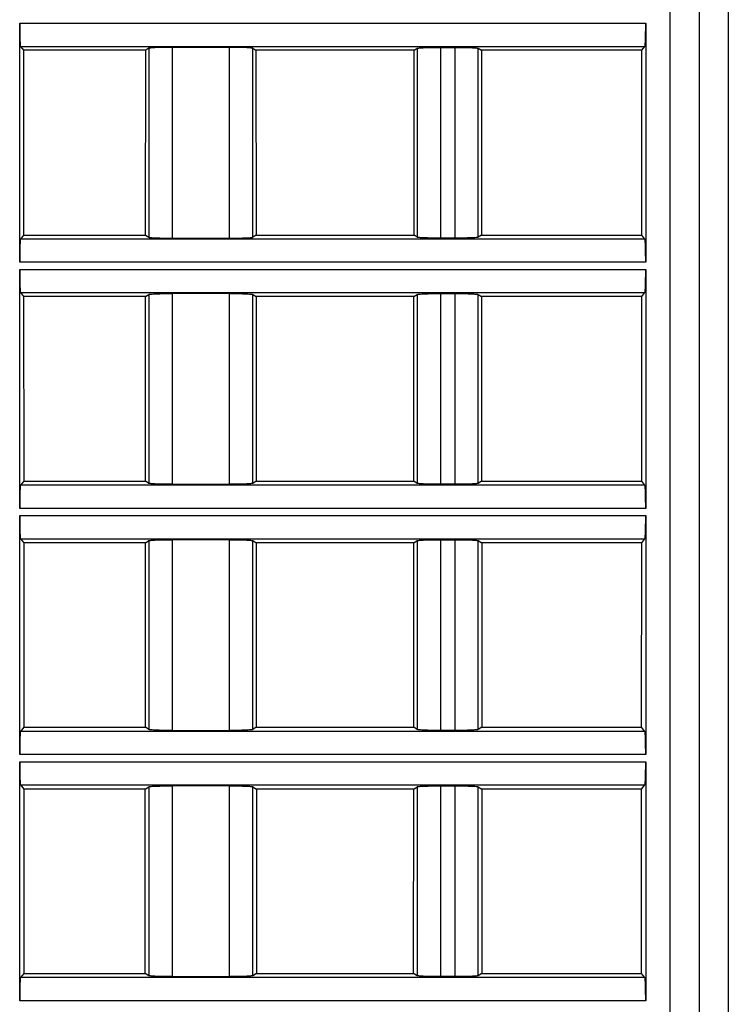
# Model space of a CAD drawing. Header units: millimetres. Extents: x 0 to 841, y 0 to 594.
# Tile 221 of 237: x 635 to 660, y 479 to 513. Entities that reach past the tile are written whole.
import ezdxf

# ---------------------------------------------------------------- set-up
doc = ezdxf.new("R2010")
doc.units = ezdxf.units.MM
doc.header["$LTSCALE"] = 46.255
doc.layers.get('0').update_dxf_attribs({"linetype": 'CONTINUOUS'})

msp = doc.modelspace()

# ---------------------------------------------------------------- linework, layer by layer
at = {"color": 9, "linetype": 'CONTINUOUS'}
for p, q in [((657.50941, 453.39595), (657.50941, 530.89595)), ((659.50941, 530.89595), (659.50941, 453.39595)), ((635.05925, 513.27094), (656.65957, 513.27094)), ((635.08597, 512.4717), (656.63285, 512.4717)), ((639.51817, 512.40712), (639.51817, 505.88479)), ((640.31622, 512.43961), (640.31622, 505.85229)), ((642.30261, 505.85229), (642.30261, 512.43961)), ((643.10066, 505.88479), (643.10066, 512.40712)), ((648.77817, 512.40712), (648.77817, 505.88479)), ((649.57622, 512.43961), (649.57622, 505.85229)), ((650.08261, 505.85229), (650.08261, 512.43961)), ((650.88066, 505.88479), (650.88066, 512.40712)), ((656.63285, 505.82021), (635.08597, 505.82021)), ((656.65957, 505.02097), (635.05925, 505.02097)), ((635.05925, 504.77094), (656.65957, 504.77094)), ((635.08597, 503.9717), (656.63285, 503.9717)), ((639.51817, 503.90712), (639.51817, 497.38479)), ((640.31622, 503.93961), (640.31622, 497.35229)), ((642.30261, 497.35229), (642.30261, 503.93961)), ((643.10066, 497.38479), (643.10066, 503.90712)), ((648.77817, 503.90712), (648.77817, 497.38479)), ((649.57622, 503.93961), (649.57622, 497.35229)), ((650.08261, 497.35229), (650.08261, 503.93961)), ((650.88066, 497.38479), (650.88066, 503.90712)), ((656.63285, 497.32021), (635.08597, 497.32021)), ((656.65957, 496.52097), (635.05925, 496.52097)), ((635.05925, 496.27094), (656.65957, 496.27094)), ((635.08597, 495.4717), (656.63285, 495.4717)), ((639.51817, 495.40712), (639.51817, 488.88479)), ((640.31622, 495.43961), (640.31622, 488.85229)), ((642.30261, 488.85229), (642.30261, 495.43961)), ((643.10066, 488.88479), (643.10066, 495.40712)), ((648.77817, 495.40712), (648.77817, 488.88479)), ((649.57622, 495.43961), (649.57622, 488.85229)), ((650.08261, 488.85229), (650.08261, 495.43961)), ((650.88066, 488.88479), (650.88066, 495.40712)), ((656.63285, 488.82021), (635.08597, 488.82021)), ((656.65957, 488.02097), (635.05925, 488.02097)), ((635.05925, 487.77094), (656.65957, 487.77094)), ((635.08597, 486.9717), (656.63285, 486.9717)), ((639.51817, 486.90712), (639.51817, 480.38479)), ((640.31622, 486.93961), (640.31622, 480.35229)), ((642.30261, 480.35229), (642.30261, 486.93961)), ((643.10066, 480.38479), (643.10066, 486.90712)), ((648.77817, 486.90712), (648.77817, 480.38479)), ((649.57622, 486.93961), (649.57622, 480.35229)), ((650.08261, 480.35229), (650.08261, 486.93961)), ((650.88066, 480.38479), (650.88066, 486.90712)), ((656.63285, 480.32021), (635.08597, 480.32021)), ((656.65957, 479.52097), (635.05925, 479.52097))]:
    msp.add_line(p, q, dxfattribs=at)
at = {"color": 7, "linetype": 'CONTINUOUS'}
for p, q in [((658.50941, 530.89595), (658.50941, 454.39595)), ((635.05925, 505.02097), (635.05925, 513.27094)), ((656.65957, 513.27094), (656.65957, 505.02097)), ((635.08597, 512.4717), (635.19198, 512.33916)), ((639.51817, 512.40712), (639.40931, 512.33916)), ((642.30261, 512.43961), (640.31622, 512.43961)), ((643.10066, 512.40712), (643.20951, 512.33916)), ((648.66931, 512.33916), (648.77817, 512.40712)), ((649.57622, 512.43961), (650.08261, 512.43961)), ((650.88066, 512.40712), (650.98951, 512.33916)), ((656.52684, 512.33916), (656.63285, 512.4717)), ((639.40931, 512.33916), (635.19198, 512.33916)), ((635.19198, 512.33916), (635.19393, 505.95518)), ((639.40542, 505.95518), (639.40931, 512.33916)), ((648.66931, 512.33916), (643.20951, 512.33916)), ((643.20951, 512.33916), (643.21341, 505.95518)), ((648.66542, 505.95518), (648.66931, 512.33916)), ((656.52684, 512.33916), (650.98951, 512.33916)), ((650.98951, 512.33916), (650.99341, 505.95518)), ((656.5249, 505.95518), (656.52684, 512.33916)), ((635.19393, 505.95518), (635.08597, 505.82021)), ((635.19393, 505.95518), (639.40542, 505.95518)), ((639.40542, 505.95518), (639.51817, 505.88479)), ((643.21341, 505.95518), (643.10066, 505.88479)), ((643.21341, 505.95518), (648.66542, 505.95518)), ((648.77817, 505.88479), (648.66542, 505.95518)), ((650.99341, 505.95518), (650.88066, 505.88479)), ((650.99341, 505.95518), (656.5249, 505.95518)), ((656.63285, 505.82021), (656.5249, 505.95518)), ((640.31622, 505.85229), (642.30261, 505.85229)), ((650.08261, 505.85229), (649.57622, 505.85229)), ((635.05925, 496.52097), (635.05925, 504.77094)), ((656.65957, 504.77094), (656.65957, 496.52097)), ((635.08597, 503.9717), (635.19457, 503.83592)), ((639.40413, 503.83592), (639.51817, 503.90712)), ((642.3026, 503.93961), (640.31619, 503.93961)), ((643.10066, 503.90712), (643.2147, 503.83592)), ((648.66413, 503.83592), (648.77817, 503.90712)), ((649.57622, 503.93961), (650.08261, 503.93961)), ((650.88066, 503.90712), (650.9947, 503.83592)), ((656.52425, 503.83592), (656.63285, 503.9717)), ((639.40413, 503.83592), (635.19457, 503.83592)), ((635.19457, 503.83592), (635.19652, 497.45842)), ((639.40023, 497.45842), (639.40413, 503.83592)), ((648.66413, 503.83592), (643.2147, 503.83592)), ((643.2147, 503.83592), (643.21859, 497.45842)), ((648.66023, 497.45842), (648.66413, 503.83592)), ((656.52425, 503.83592), (650.9947, 503.83592)), ((650.9947, 503.83592), (650.99859, 497.45842)), ((656.52231, 497.45842), (656.52425, 503.83592)), ((635.19652, 497.45842), (635.08597, 497.32021)), ((635.19652, 497.45842), (639.40023, 497.45842)), ((639.51817, 497.38479), (639.40023, 497.45842)), ((643.21859, 497.45842), (643.10066, 497.38479)), ((643.21859, 497.45842), (648.66023, 497.45842)), ((648.77817, 497.38479), (648.66023, 497.45842)), ((650.99859, 497.45842), (650.88066, 497.38479)), ((650.99859, 497.45842), (656.52231, 497.45842)), ((656.63285, 497.32021), (656.52231, 497.45842)), ((640.31623, 497.35229), (642.30263, 497.35229)), ((650.08261, 497.35229), (649.57622, 497.35229)), ((635.05925, 488.02097), (635.05925, 496.27094)), ((656.65957, 496.27094), (656.65957, 488.02097)), ((635.08597, 495.4717), (635.19717, 495.33268)), ((639.39894, 495.33268), (639.51817, 495.40712)), ((642.3026, 495.43961), (640.31619, 495.43961)), ((643.10066, 495.40712), (643.21989, 495.33268)), ((648.65894, 495.33268), (648.77817, 495.40712)), ((649.57622, 495.43961), (650.08261, 495.43961)), ((650.88066, 495.40712), (650.99989, 495.33268)), ((656.52166, 495.33268), (656.63285, 495.4717)), ((639.39894, 495.33268), (635.19717, 495.33268)), ((635.19717, 495.33268), (635.19911, 488.96166)), ((639.39505, 488.96166), (639.39894, 495.33268)), ((648.65894, 495.33268), (643.21989, 495.33268)), ((643.21989, 495.33268), (643.22378, 488.96166)), ((648.65505, 488.96166), (648.65894, 495.33268)), ((656.52166, 495.33268), (650.99989, 495.33268)), ((650.99989, 495.33268), (651.00378, 488.96166)), ((656.51972, 488.96166), (656.52166, 495.33268)), ((635.19911, 488.96166), (635.08597, 488.82021)), ((635.19911, 488.96166), (639.39505, 488.96166)), ((639.51817, 488.88479), (639.39505, 488.96166)), ((643.22378, 488.96166), (643.10066, 488.88479)), ((643.22378, 488.96166), (648.65505, 488.96166)), ((648.77817, 488.88479), (648.65505, 488.96166)), ((651.00378, 488.96166), (650.88066, 488.88479)), ((651.00378, 488.96166), (656.51972, 488.96166)), ((656.63285, 488.82021), (656.51972, 488.96166)), ((640.31623, 488.85229), (642.30263, 488.85229)), ((650.08261, 488.85229), (649.57622, 488.85229)), ((635.05925, 479.52097), (635.05925, 487.77094)), ((656.65957, 487.77094), (656.65957, 479.52097)), ((635.08597, 486.9717), (635.19976, 486.82944)), ((639.39375, 486.82944), (639.51817, 486.90712)), ((642.3026, 486.93961), (640.31619, 486.93961)), ((643.10066, 486.90712), (643.22508, 486.82944)), ((648.65375, 486.82944), (648.77817, 486.90712)), ((649.57622, 486.93961), (650.08261, 486.93961)), ((650.88066, 486.90712), (651.00508, 486.82944)), ((656.51907, 486.82944), (656.63285, 486.9717)), ((639.39375, 486.82944), (635.19976, 486.82944)), ((635.19976, 486.82944), (635.2017, 480.4649)), ((639.38986, 480.4649), (639.39375, 486.82944)), ((648.65375, 486.82944), (643.22508, 486.82944)), ((643.22508, 486.82944), (643.22896, 480.4649)), ((648.64986, 480.4649), (648.65375, 486.82944)), ((656.51907, 486.82944), (651.00508, 486.82944)), ((651.00508, 486.82944), (651.00896, 480.4649)), ((656.51713, 480.4649), (656.51907, 486.82944)), ((635.2017, 480.4649), (635.08597, 480.32021)), ((635.2017, 480.4649), (639.38986, 480.4649)), ((639.51817, 480.38479), (639.38986, 480.4649)), ((643.22896, 480.4649), (643.10066, 480.38479)), ((643.22896, 480.4649), (648.64986, 480.4649)), ((648.77817, 480.38479), (648.64986, 480.4649)), ((651.00896, 480.4649), (650.88066, 480.38479)), ((651.00896, 480.4649), (656.51713, 480.4649)), ((656.63285, 480.32021), (656.51713, 480.4649)), ((640.31623, 480.35229), (642.30263, 480.35229)), ((650.08261, 480.35229), (649.57622, 480.35229))]:
    msp.add_line(p, q, dxfattribs=at)
for points, knots in [([(635.05925, 513.27094), (635.05925, 513.22035), (635.05991, 513.03593), (635.06254, 512.85149), (635.06701, 512.71773)], [0, 0, 0, 0, 0.27428543, 1, 1, 1, 1]), ([(656.65182, 512.71773), (656.65315, 512.75761), (656.65805, 512.94198), (656.65957, 513.12642), (656.65957, 513.27094)], [0, 0, 0, 0, 0.21636758, 1, 1, 1, 1]), ([(635.06701, 512.71773), (635.06812, 512.68452), (635.07078, 512.62627), (635.0738, 512.55031), (635.0806, 512.50316), (635.08144, 512.47737), (635.08597, 512.4717)], [0, 0, 0, 0, 0.4032766, 0.71110885, 0.911926, 1, 1, 1, 1]), ([(639.77062, 512.43023), (639.73742, 512.42888), (639.67867, 512.42589), (639.6021, 512.42133), (639.55192, 512.41457), (639.5253, 512.41157), (639.51817, 512.40712)], [0, 0, 0, 0, 0.39249193, 0.69638807, 0.9007093, 1, 1, 1, 1]), ([(640.31622, 512.43961), (640.26649, 512.43961), (640.0846, 512.43882), (639.90268, 512.43561), (639.77062, 512.43023)], [0, 0, 0, 0, 0.27339584, 1, 1, 1, 1]), ([(642.8482, 512.43023), (642.80866, 512.43184), (642.62685, 512.43775), (642.44493, 512.43961), (642.30261, 512.43961)], [0, 0, 0, 0, 0.2175915, 1, 1, 1, 1]), ([(643.10066, 512.40712), (643.09353, 512.41157), (643.0669, 512.41457), (643.01672, 512.42133), (642.94015, 512.42589), (642.88141, 512.42888), (642.8482, 512.43023)], [0, 0, 0, 0, 0.09929069, 0.30361191, 0.60750806, 1, 1, 1, 1]), ([(648.77817, 512.40712), (648.78531, 512.41158), (648.81195, 512.41456), (648.86214, 512.42133), (648.93869, 512.42589), (648.99742, 512.42888), (649.03061, 512.43023)], [0, 0, 0, 0, 0.09942633, 0.30382068, 0.60760815, 1, 1, 1, 1]), ([(649.03061, 512.43023), (649.07015, 512.43184), (649.25196, 512.43776), (649.43387, 512.43961), (649.57619, 512.43961)], [0, 0, 0, 0, 0.21756521, 1, 1, 1, 1]), ([(650.0826, 512.43961), (650.13233, 512.43961), (650.31423, 512.43882), (650.49615, 512.43561), (650.62821, 512.43023)], [0, 0, 0, 0, 0.27341699, 1, 1, 1, 1]), ([(650.62821, 512.43023), (650.6614, 512.42888), (650.72013, 512.42589), (650.79669, 512.42133), (650.84688, 512.41456), (650.87352, 512.41158), (650.88066, 512.40712)], [0, 0, 0, 0, 0.39241274, 0.69620943, 0.90058912, 1, 1, 1, 1]), ([(656.63285, 512.4717), (656.63739, 512.47737), (656.63823, 512.50316), (656.64503, 512.55031), (656.64804, 512.62627), (656.65071, 512.68452), (656.65182, 512.71773)], [0, 0, 0, 0, 0.088074, 0.28889114, 0.59672339, 1, 1, 1, 1]), ([(635.08597, 505.82021), (635.08144, 505.81454), (635.0806, 505.78874), (635.0738, 505.74159), (635.07078, 505.66563), (635.06812, 505.60738), (635.06701, 505.57418)], [0, 0, 0, 0, 0.088074, 0.28889114, 0.59672339, 1, 1, 1, 1]), ([(639.51817, 505.88479), (639.5253, 505.88033), (639.55192, 505.87733), (639.6021, 505.87058), (639.67867, 505.86601), (639.73742, 505.86303), (639.77062, 505.86168)], [0, 0, 0, 0, 0.09929069, 0.30361191, 0.60750806, 1, 1, 1, 1]), ([(639.77062, 505.86168), (639.81017, 505.86007), (639.99198, 505.85415), (640.1739, 505.85229), (640.31622, 505.85229)], [0, 0, 0, 0, 0.2175915, 1, 1, 1, 1]), ([(642.30261, 505.85229), (642.35234, 505.85229), (642.53423, 505.85309), (642.71615, 505.8563), (642.8482, 505.86168)], [0, 0, 0, 0, 0.27339584, 1, 1, 1, 1]), ([(642.8482, 505.86168), (642.88141, 505.86303), (642.94015, 505.86601), (643.01672, 505.87058), (643.0669, 505.87733), (643.09353, 505.88033), (643.10066, 505.88479)], [0, 0, 0, 0, 0.39249193, 0.69638807, 0.9007093, 1, 1, 1, 1]), ([(649.03062, 505.86168), (648.99742, 505.86303), (648.93869, 505.86602), (648.86213, 505.87058), (648.81195, 505.87734), (648.78531, 505.88033), (648.77817, 505.88479)], [0, 0, 0, 0, 0.39241264, 0.69620929, 0.90058904, 1, 1, 1, 1]), ([(649.57623, 505.85229), (649.52649, 505.85229), (649.34459, 505.85308), (649.16267, 505.8563), (649.03062, 505.86168)], [0, 0, 0, 0, 0.27341699, 1, 1, 1, 1]), ([(650.62821, 505.86168), (650.58867, 505.86007), (650.40687, 505.85415), (650.22495, 505.85229), (650.08263, 505.85229)], [0, 0, 0, 0, 0.21756522, 1, 1, 1, 1]), ([(650.88066, 505.88478), (650.87352, 505.88033), (650.84687, 505.87734), (650.79669, 505.87058), (650.72013, 505.86602), (650.66141, 505.86303), (650.62821, 505.86168)], [0, 0, 0, 0, 0.0994263, 0.30382062, 0.60760811, 1, 1, 1, 1]), ([(656.65182, 505.57418), (656.65071, 505.60738), (656.64804, 505.66563), (656.64503, 505.74159), (656.63823, 505.78874), (656.63739, 505.81454), (656.63285, 505.82021)], [0, 0, 0, 0, 0.4032766, 0.71110885, 0.911926, 1, 1, 1, 1]), ([(635.06701, 505.57418), (635.06568, 505.5343), (635.06077, 505.34993), (635.05925, 505.16549), (635.05925, 505.02097)], [0, 0, 0, 0, 0.21636758, 1, 1, 1, 1]), ([(656.65957, 505.02097), (656.65957, 505.07155), (656.65891, 505.25598), (656.65629, 505.44041), (656.65182, 505.57418)], [0, 0, 0, 0, 0.27428543, 1, 1, 1, 1]), ([(635.05925, 504.77094), (635.05925, 504.72035), (635.05991, 504.53593), (635.06254, 504.35149), (635.06701, 504.21773)], [0, 0, 0, 0, 0.27428543, 1, 1, 1, 1]), ([(656.65182, 504.21773), (656.65315, 504.25761), (656.65805, 504.44198), (656.65957, 504.62642), (656.65957, 504.77094)], [0, 0, 0, 0, 0.21636758, 1, 1, 1, 1]), ([(635.06701, 504.21773), (635.06812, 504.18452), (635.07078, 504.12627), (635.0738, 504.05031), (635.0806, 504.00316), (635.08144, 503.97737), (635.08597, 503.9717)], [0, 0, 0, 0, 0.4032766, 0.71110885, 0.911926, 1, 1, 1, 1]), ([(639.51817, 503.90712), (639.52531, 503.91158), (639.55195, 503.91456), (639.60214, 503.92133), (639.67869, 503.92589), (639.73742, 503.92888), (639.77061, 503.93023)], [0, 0, 0, 0, 0.09942633, 0.30382068, 0.60760815, 1, 1, 1, 1]), ([(639.77061, 503.93023), (639.81015, 503.93184), (639.99196, 503.93776), (640.17387, 503.93961), (640.31619, 503.93961)], [0, 0, 0, 0, 0.21756521, 1, 1, 1, 1]), ([(642.3026, 503.93961), (642.35233, 503.93961), (642.53423, 503.93882), (642.71615, 503.93561), (642.84821, 503.93023)], [0, 0, 0, 0, 0.27341699, 1, 1, 1, 1]), ([(642.84821, 503.93023), (642.8814, 503.92888), (642.94013, 503.92589), (643.01669, 503.92133), (643.06688, 503.91456), (643.09352, 503.91158), (643.10066, 503.90712)], [0, 0, 0, 0, 0.39241274, 0.69620943, 0.90058912, 1, 1, 1, 1]), ([(648.77817, 503.90712), (648.78531, 503.91158), (648.81195, 503.91456), (648.86214, 503.92133), (648.93869, 503.92589), (648.99742, 503.92888), (649.03061, 503.93023)], [0, 0, 0, 0, 0.09942633, 0.30382068, 0.60760815, 1, 1, 1, 1]), ([(649.03061, 503.93023), (649.07015, 503.93184), (649.25196, 503.93776), (649.43387, 503.93961), (649.57619, 503.93961)], [0, 0, 0, 0, 0.21756521, 1, 1, 1, 1]), ([(650.0826, 503.93961), (650.13233, 503.93961), (650.31423, 503.93882), (650.49615, 503.93561), (650.62821, 503.93023)], [0, 0, 0, 0, 0.27341699, 1, 1, 1, 1]), ([(650.62821, 503.93023), (650.6614, 503.92888), (650.72013, 503.92589), (650.79669, 503.92133), (650.84688, 503.91456), (650.87352, 503.91158), (650.88066, 503.90712)], [0, 0, 0, 0, 0.39241274, 0.69620943, 0.90058912, 1, 1, 1, 1]), ([(656.63285, 503.9717), (656.63739, 503.97737), (656.63823, 504.00316), (656.64503, 504.05031), (656.64804, 504.12627), (656.65071, 504.18452), (656.65182, 504.21773)], [0, 0, 0, 0, 0.088074, 0.28889114, 0.59672339, 1, 1, 1, 1]), ([(635.08597, 497.32021), (635.08144, 497.31454), (635.0806, 497.28874), (635.0738, 497.24159), (635.07078, 497.16563), (635.06812, 497.10738), (635.06701, 497.07418)], [0, 0, 0, 0, 0.088074, 0.28889114, 0.59672339, 1, 1, 1, 1]), ([(639.77062, 497.36168), (639.73742, 497.36303), (639.67869, 497.36602), (639.60213, 497.37058), (639.55195, 497.37734), (639.52531, 497.38033), (639.51817, 497.38479)], [0, 0, 0, 0, 0.39241264, 0.69620929, 0.90058904, 1, 1, 1, 1]), ([(640.31623, 497.35229), (640.26649, 497.35229), (640.08459, 497.35308), (639.90267, 497.3563), (639.77062, 497.36168)], [0, 0, 0, 0, 0.27341699, 1, 1, 1, 1]), ([(642.84821, 497.36168), (642.80867, 497.36007), (642.62687, 497.35415), (642.44495, 497.35229), (642.30263, 497.35229)], [0, 0, 0, 0, 0.21756522, 1, 1, 1, 1]), ([(643.10066, 497.38478), (643.09352, 497.38033), (643.06687, 497.37734), (643.01669, 497.37058), (642.94013, 497.36602), (642.88141, 497.36303), (642.84821, 497.36168)], [0, 0, 0, 0, 0.0994263, 0.30382062, 0.60760811, 1, 1, 1, 1]), ([(649.03062, 497.36168), (648.99742, 497.36303), (648.93869, 497.36602), (648.86213, 497.37058), (648.81195, 497.37734), (648.78531, 497.38033), (648.77817, 497.38479)], [0, 0, 0, 0, 0.39241264, 0.69620929, 0.90058904, 1, 1, 1, 1]), ([(649.57623, 497.35229), (649.52649, 497.35229), (649.34459, 497.35308), (649.16267, 497.3563), (649.03062, 497.36168)], [0, 0, 0, 0, 0.27341699, 1, 1, 1, 1]), ([(650.62821, 497.36168), (650.58867, 497.36007), (650.40687, 497.35415), (650.22495, 497.35229), (650.08263, 497.35229)], [0, 0, 0, 0, 0.21756522, 1, 1, 1, 1]), ([(650.88066, 497.38478), (650.87352, 497.38033), (650.84687, 497.37734), (650.79669, 497.37058), (650.72013, 497.36602), (650.66141, 497.36303), (650.62821, 497.36168)], [0, 0, 0, 0, 0.0994263, 0.30382062, 0.60760811, 1, 1, 1, 1]), ([(656.65182, 497.07418), (656.65071, 497.10738), (656.64804, 497.16563), (656.64503, 497.24159), (656.63823, 497.28874), (656.63739, 497.31454), (656.63285, 497.32021)], [0, 0, 0, 0, 0.4032766, 0.71110885, 0.911926, 1, 1, 1, 1]), ([(635.06701, 497.07418), (635.06568, 497.0343), (635.06077, 496.84993), (635.05925, 496.66549), (635.05925, 496.52097)], [0, 0, 0, 0, 0.21636758, 1, 1, 1, 1]), ([(656.65957, 496.52097), (656.65957, 496.57155), (656.65891, 496.75598), (656.65629, 496.94041), (656.65182, 497.07418)], [0, 0, 0, 0, 0.27428543, 1, 1, 1, 1]), ([(635.05925, 496.27094), (635.05925, 496.22035), (635.05991, 496.03593), (635.06254, 495.85149), (635.06701, 495.71773)], [0, 0, 0, 0, 0.27428543, 1, 1, 1, 1]), ([(656.65182, 495.71773), (656.65315, 495.75761), (656.65805, 495.94198), (656.65957, 496.12642), (656.65957, 496.27094)], [0, 0, 0, 0, 0.21636758, 1, 1, 1, 1]), ([(635.06701, 495.71773), (635.06812, 495.68452), (635.07078, 495.62627), (635.0738, 495.55031), (635.0806, 495.50316), (635.08144, 495.47737), (635.08597, 495.4717)], [0, 0, 0, 0, 0.4032766, 0.71110885, 0.911926, 1, 1, 1, 1]), ([(639.51817, 495.40712), (639.52531, 495.41158), (639.55195, 495.41456), (639.60214, 495.42133), (639.67869, 495.42589), (639.73742, 495.42888), (639.77061, 495.43023)], [0, 0, 0, 0, 0.09942633, 0.30382068, 0.60760815, 1, 1, 1, 1]), ([(639.77061, 495.43023), (639.81015, 495.43184), (639.99196, 495.43776), (640.17387, 495.43961), (640.31619, 495.43961)], [0, 0, 0, 0, 0.21756521, 1, 1, 1, 1]), ([(642.3026, 495.43961), (642.35233, 495.43961), (642.53423, 495.43882), (642.71615, 495.43561), (642.84821, 495.43023)], [0, 0, 0, 0, 0.27341699, 1, 1, 1, 1]), ([(642.84821, 495.43023), (642.8814, 495.42888), (642.94013, 495.42589), (643.01669, 495.42133), (643.06688, 495.41456), (643.09352, 495.41158), (643.10066, 495.40712)], [0, 0, 0, 0, 0.39241274, 0.69620943, 0.90058912, 1, 1, 1, 1]), ([(648.77817, 495.40712), (648.78531, 495.41158), (648.81195, 495.41456), (648.86214, 495.42133), (648.93869, 495.42589), (648.99742, 495.42888), (649.03061, 495.43023)], [0, 0, 0, 0, 0.09942633, 0.30382068, 0.60760815, 1, 1, 1, 1]), ([(649.03061, 495.43023), (649.07015, 495.43184), (649.25196, 495.43776), (649.43387, 495.43961), (649.57619, 495.43961)], [0, 0, 0, 0, 0.21756521, 1, 1, 1, 1]), ([(650.0826, 495.43961), (650.13233, 495.43961), (650.31423, 495.43882), (650.49615, 495.43561), (650.62821, 495.43023)], [0, 0, 0, 0, 0.27341699, 1, 1, 1, 1]), ([(650.62821, 495.43023), (650.6614, 495.42888), (650.72013, 495.42589), (650.79669, 495.42133), (650.84688, 495.41456), (650.87352, 495.41158), (650.88066, 495.40712)], [0, 0, 0, 0, 0.39241274, 0.69620943, 0.90058912, 1, 1, 1, 1]), ([(656.63285, 495.4717), (656.63739, 495.47737), (656.63823, 495.50316), (656.64503, 495.55031), (656.64804, 495.62627), (656.65071, 495.68452), (656.65182, 495.71773)], [0, 0, 0, 0, 0.088074, 0.28889114, 0.59672339, 1, 1, 1, 1]), ([(635.08597, 488.82021), (635.08144, 488.81454), (635.0806, 488.78874), (635.0738, 488.74159), (635.07078, 488.66563), (635.06812, 488.60738), (635.06701, 488.57418)], [0, 0, 0, 0, 0.088074, 0.28889114, 0.59672339, 1, 1, 1, 1]), ([(639.77062, 488.86168), (639.73742, 488.86303), (639.67869, 488.86602), (639.60213, 488.87058), (639.55195, 488.87734), (639.52531, 488.88033), (639.51817, 488.88479)], [0, 0, 0, 0, 0.39241264, 0.69620929, 0.90058904, 1, 1, 1, 1]), ([(640.31623, 488.85229), (640.26649, 488.85229), (640.08459, 488.85308), (639.90267, 488.8563), (639.77062, 488.86168)], [0, 0, 0, 0, 0.27341699, 1, 1, 1, 1]), ([(642.84821, 488.86168), (642.80867, 488.86007), (642.62687, 488.85415), (642.44495, 488.85229), (642.30263, 488.85229)], [0, 0, 0, 0, 0.21756522, 1, 1, 1, 1]), ([(643.10066, 488.88478), (643.09352, 488.88033), (643.06687, 488.87734), (643.01669, 488.87058), (642.94013, 488.86602), (642.88141, 488.86303), (642.84821, 488.86168)], [0, 0, 0, 0, 0.0994263, 0.30382062, 0.60760811, 1, 1, 1, 1]), ([(649.03062, 488.86168), (648.99742, 488.86303), (648.93869, 488.86602), (648.86213, 488.87058), (648.81195, 488.87734), (648.78531, 488.88033), (648.77817, 488.88479)], [0, 0, 0, 0, 0.39241264, 0.69620929, 0.90058904, 1, 1, 1, 1]), ([(649.57623, 488.85229), (649.52649, 488.85229), (649.34459, 488.85308), (649.16267, 488.8563), (649.03062, 488.86168)], [0, 0, 0, 0, 0.27341699, 1, 1, 1, 1]), ([(650.62821, 488.86168), (650.58867, 488.86007), (650.40687, 488.85415), (650.22495, 488.85229), (650.08263, 488.85229)], [0, 0, 0, 0, 0.21756522, 1, 1, 1, 1]), ([(650.88066, 488.88478), (650.87352, 488.88033), (650.84687, 488.87734), (650.79669, 488.87058), (650.72013, 488.86602), (650.66141, 488.86303), (650.62821, 488.86168)], [0, 0, 0, 0, 0.0994263, 0.30382062, 0.60760811, 1, 1, 1, 1]), ([(656.65182, 488.57418), (656.65071, 488.60738), (656.64804, 488.66563), (656.64503, 488.74159), (656.63823, 488.78874), (656.63739, 488.81454), (656.63285, 488.82021)], [0, 0, 0, 0, 0.4032766, 0.71110885, 0.911926, 1, 1, 1, 1]), ([(635.06701, 488.57418), (635.06568, 488.5343), (635.06077, 488.34993), (635.05925, 488.16549), (635.05925, 488.02097)], [0, 0, 0, 0, 0.21636758, 1, 1, 1, 1]), ([(656.65957, 488.02097), (656.65957, 488.07155), (656.65891, 488.25598), (656.65629, 488.44041), (656.65182, 488.57418)], [0, 0, 0, 0, 0.27428543, 1, 1, 1, 1]), ([(635.05925, 487.77094), (635.05925, 487.72035), (635.05991, 487.53593), (635.06254, 487.35149), (635.06701, 487.21773)], [0, 0, 0, 0, 0.27428543, 1, 1, 1, 1]), ([(656.65182, 487.21773), (656.65315, 487.25761), (656.65805, 487.44198), (656.65957, 487.62642), (656.65957, 487.77094)], [0, 0, 0, 0, 0.21636758, 1, 1, 1, 1]), ([(635.06701, 487.21773), (635.06812, 487.18452), (635.07078, 487.12627), (635.0738, 487.05031), (635.0806, 487.00316), (635.08144, 486.97737), (635.08597, 486.9717)], [0, 0, 0, 0, 0.4032766, 0.71110885, 0.911926, 1, 1, 1, 1]), ([(639.51817, 486.90712), (639.52531, 486.91158), (639.55195, 486.91456), (639.60214, 486.92133), (639.67869, 486.92589), (639.73742, 486.92888), (639.77061, 486.93023)], [0, 0, 0, 0, 0.09942633, 0.30382068, 0.60760815, 1, 1, 1, 1]), ([(639.77061, 486.93023), (639.81015, 486.93184), (639.99196, 486.93776), (640.17387, 486.93961), (640.31619, 486.93961)], [0, 0, 0, 0, 0.21756521, 1, 1, 1, 1]), ([(642.3026, 486.93961), (642.35233, 486.93961), (642.53423, 486.93882), (642.71615, 486.93561), (642.84821, 486.93023)], [0, 0, 0, 0, 0.27341699, 1, 1, 1, 1]), ([(642.84821, 486.93023), (642.8814, 486.92888), (642.94013, 486.92589), (643.01669, 486.92133), (643.06688, 486.91456), (643.09352, 486.91158), (643.10066, 486.90712)], [0, 0, 0, 0, 0.39241274, 0.69620943, 0.90058912, 1, 1, 1, 1]), ([(648.77817, 486.90712), (648.78531, 486.91158), (648.81195, 486.91456), (648.86214, 486.92133), (648.93869, 486.92589), (648.99742, 486.92888), (649.03061, 486.93023)], [0, 0, 0, 0, 0.09942633, 0.30382068, 0.60760815, 1, 1, 1, 1]), ([(649.03061, 486.93023), (649.07015, 486.93184), (649.25196, 486.93776), (649.43387, 486.93961), (649.57619, 486.93961)], [0, 0, 0, 0, 0.21756521, 1, 1, 1, 1]), ([(650.0826, 486.93961), (650.13233, 486.93961), (650.31423, 486.93882), (650.49615, 486.93561), (650.62821, 486.93023)], [0, 0, 0, 0, 0.27341699, 1, 1, 1, 1]), ([(650.62821, 486.93023), (650.6614, 486.92888), (650.72013, 486.92589), (650.79669, 486.92133), (650.84688, 486.91456), (650.87352, 486.91158), (650.88066, 486.90712)], [0, 0, 0, 0, 0.39241274, 0.69620943, 0.90058912, 1, 1, 1, 1]), ([(656.63285, 486.9717), (656.63739, 486.97737), (656.63823, 487.00316), (656.64503, 487.05031), (656.64804, 487.12627), (656.65071, 487.18452), (656.65182, 487.21773)], [0, 0, 0, 0, 0.088074, 0.28889114, 0.59672339, 1, 1, 1, 1]), ([(635.08597, 480.32021), (635.08144, 480.31454), (635.0806, 480.28874), (635.0738, 480.24159), (635.07078, 480.16563), (635.06812, 480.10738), (635.06701, 480.07418)], [0, 0, 0, 0, 0.088074, 0.28889114, 0.59672339, 1, 1, 1, 1]), ([(639.77062, 480.36168), (639.73742, 480.36303), (639.67869, 480.36602), (639.60213, 480.37058), (639.55195, 480.37734), (639.52531, 480.38033), (639.51817, 480.38479)], [0, 0, 0, 0, 0.39241264, 0.69620929, 0.90058904, 1, 1, 1, 1]), ([(640.31623, 480.35229), (640.26649, 480.35229), (640.08459, 480.35308), (639.90267, 480.3563), (639.77062, 480.36168)], [0, 0, 0, 0, 0.27341699, 1, 1, 1, 1]), ([(642.84821, 480.36168), (642.80867, 480.36007), (642.62687, 480.35415), (642.44495, 480.35229), (642.30263, 480.35229)], [0, 0, 0, 0, 0.21756522, 1, 1, 1, 1]), ([(643.10066, 480.38478), (643.09352, 480.38033), (643.06687, 480.37734), (643.01669, 480.37058), (642.94013, 480.36602), (642.88141, 480.36303), (642.84821, 480.36168)], [0, 0, 0, 0, 0.0994263, 0.30382062, 0.60760811, 1, 1, 1, 1]), ([(649.03062, 480.36168), (648.99742, 480.36303), (648.93869, 480.36602), (648.86213, 480.37058), (648.81195, 480.37734), (648.78531, 480.38033), (648.77817, 480.38479)], [0, 0, 0, 0, 0.39241264, 0.69620929, 0.90058904, 1, 1, 1, 1]), ([(649.57623, 480.35229), (649.52649, 480.35229), (649.34459, 480.35308), (649.16267, 480.3563), (649.03062, 480.36168)], [0, 0, 0, 0, 0.27341699, 1, 1, 1, 1]), ([(650.62821, 480.36168), (650.58867, 480.36007), (650.40687, 480.35415), (650.22495, 480.35229), (650.08263, 480.35229)], [0, 0, 0, 0, 0.21756522, 1, 1, 1, 1]), ([(650.88066, 480.38478), (650.87352, 480.38033), (650.84687, 480.37734), (650.79669, 480.37058), (650.72013, 480.36602), (650.66141, 480.36303), (650.62821, 480.36168)], [0, 0, 0, 0, 0.0994263, 0.30382062, 0.60760811, 1, 1, 1, 1]), ([(656.65182, 480.07418), (656.65071, 480.10738), (656.64804, 480.16563), (656.64503, 480.24159), (656.63823, 480.28874), (656.63739, 480.31454), (656.63285, 480.32021)], [0, 0, 0, 0, 0.4032766, 0.71110885, 0.911926, 1, 1, 1, 1]), ([(635.06701, 480.07418), (635.06568, 480.0343), (635.06077, 479.84993), (635.05925, 479.66549), (635.05925, 479.52097)], [0, 0, 0, 0, 0.21636758, 1, 1, 1, 1]), ([(656.65957, 479.52097), (656.65957, 479.57155), (656.65891, 479.75598), (656.65629, 479.94041), (656.65182, 480.07418)], [0, 0, 0, 0, 0.27428543, 1, 1, 1, 1])]:
    msp.add_open_spline(points, degree=3, knots=knots, dxfattribs=at)

doc.saveas('drawing.dxf')
